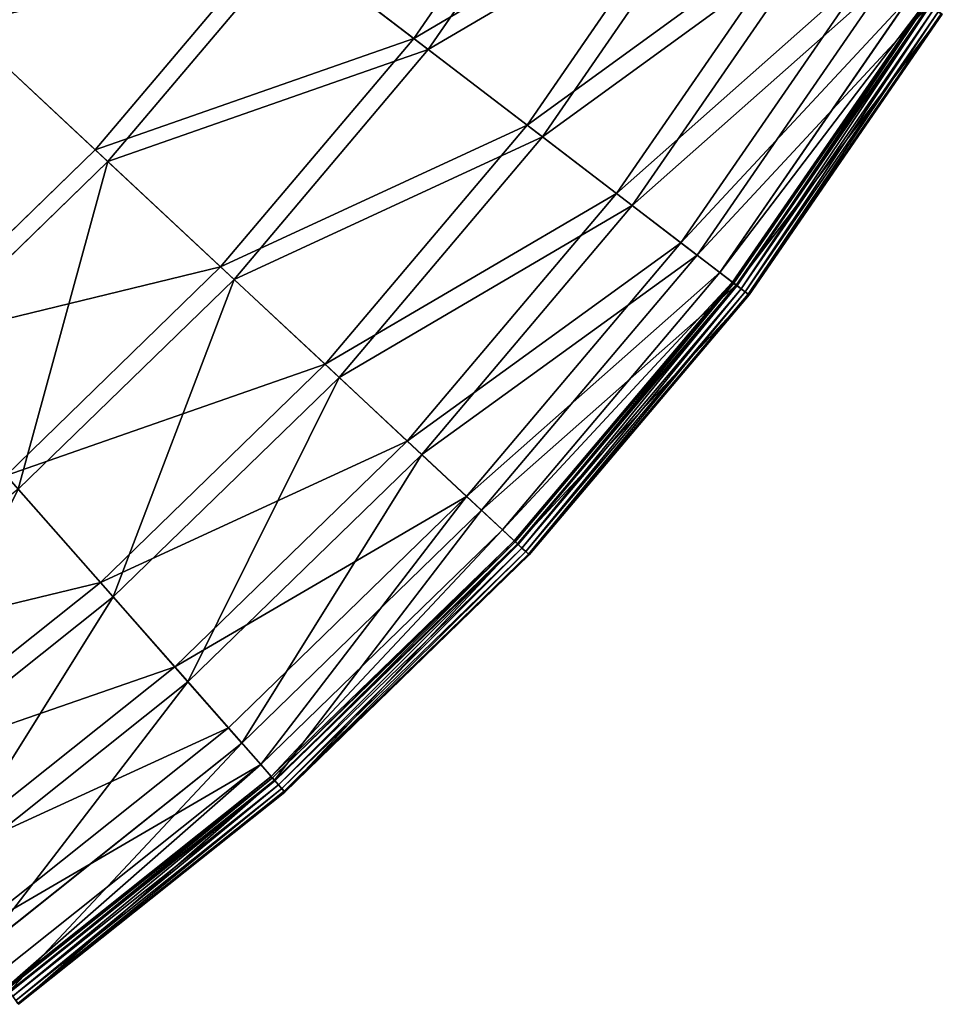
# Model space of a CAD drawing. Extents: x 0 to 1840, y 0 to 334.
# Tile 54 of 109: x 265 to 310, y 31 to 78. Entities that reach past the tile are written whole.
import ezdxf

# ---------------------------------------------------------------- set-up
doc = ezdxf.new("R2010")
doc.units = 0
doc.layers.get('0').update_dxf_attribs({"color": 13, "linetype": 'CONTINUOUS'})

# ---------------------------------------------------------------- blocks, each defined once
blk = doc.blocks.new('GROUP_4')
for p, q in [((284.278, 78.065, 77.308), (292.472, 89.951, 77.308)), ((293.223, 89.486, 77.78), (284.981, 77.529, 77.78)), ((289.752, 73.881, 62.759), (298.329, 86.324, 62.759)), ((299.116, 85.837, 63.143), (290.488, 73.319, 63.143)), ((294.065, 70.585, 47.606), (302.944, 83.467, 47.606)), ((268.903, 72.691, 91.112), (277.697, 83.096, 91.112)), ((284.278, 78.065, 77.308), (277.697, 83.096, 91.112)), ((303.76, 82.962, 47.897), (294.827, 70.003, 47.897)), ((278.359, 82.59, 91.669), (269.512, 72.122, 91.669)), ((278.359, 82.59, 91.669), (284.981, 77.529, 77.78)), ((297.175, 68.208, 31.994), (306.273, 81.405, 31.994)), ((307.109, 80.888, 32.19), (297.956, 67.611, 32.19)), ((299.054, 66.772, 16.074), (308.283, 80.161, 16.074)), ((299.664, 66.305, 0.45), (308.937, 79.756, 0.45)), ((309.004, 79.714, 0.204), (299.727, 66.257, 0.204)), ((309.131, 79.635, 16.173), (299.846, 66.166, 16.173)), ((309.167, 79.613, 0.03), (299.88, 66.14, 0.03)), ((300.081, 65.987, -0.025), (309.382, 79.48, -0.025)), ((268.903, 72.691, 91.112), (261.885, 79.239, 104.039)), ((300.277, 65.837, 0.055), (309.592, 79.35, 0.055)), ((300.415, 65.731, 0.246), (309.74, 79.258, 0.246)), ((300.459, 65.698, 0.499), (309.787, 79.23, 0.499)), ((262.451, 78.711, 104.675), (269.512, 72.122, 91.669)), ((274.959, 67.039, 77.308), (284.278, 78.065, 77.308)), ((289.752, 73.881, 62.759), (284.278, 78.065, 77.308)), ((284.981, 77.529, 77.78), (275.605, 66.436, 77.78)), ((284.981, 77.529, 77.78), (290.488, 73.319, 63.143)), ((279.996, 62.339, 62.759), (289.752, 73.881, 62.759)), ((294.065, 70.585, 47.606), (289.752, 73.881, 62.759)), ((290.488, 73.319, 63.143), (280.673, 61.708, 63.143)), ((290.488, 73.319, 63.143), (294.827, 70.003, 47.897)), ((259.131, 63.198, 91.112), (268.903, 72.691, 91.112)), ((274.959, 67.039, 77.308), (268.903, 72.691, 91.112)), ((269.512, 72.122, 91.669), (259.681, 62.572, 91.669)), ((269.512, 72.122, 91.669), (275.605, 66.436, 77.78)), ((283.965, 58.636, 47.606), (294.065, 70.585, 47.606)), ((297.175, 68.208, 31.994), (294.065, 70.585, 47.606)), ((294.827, 70.003, 47.897), (284.667, 57.982, 47.897)), ((294.827, 70.003, 47.897), (297.956, 67.611, 32.19)), ((286.828, 55.965, 31.994), (297.175, 68.208, 31.994)), ((299.054, 66.772, 16.074), (297.175, 68.208, 31.994)), ((297.956, 67.611, 32.19), (287.547, 55.294, 32.19)), ((297.956, 67.611, 32.19), (299.846, 66.166, 16.173)), ((264.604, 56.98, 77.308), (274.959, 67.039, 77.308)), ((279.996, 62.339, 62.759), (274.959, 67.039, 77.308)), ((288.557, 54.352, 16.074), (299.054, 66.772, 16.074)), ((299.664, 66.305, 0.45), (299.054, 66.772, 16.074)), ((275.605, 66.436, 77.78), (265.188, 56.316, 77.78)), ((275.605, 66.436, 77.78), (280.673, 61.708, 63.143)), ((289.119, 53.828, 0.45), (299.664, 66.305, 0.45)), ((299.727, 66.257, 0.204), (289.176, 53.774, 0.204)), ((299.846, 66.166, 16.173), (289.286, 53.671, 16.173)), ((299.88, 66.14, 0.03), (289.317, 53.643, 0.03)), ((299.664, 66.305, 0.45), (299.727, 66.257, 0.204)), ((299.727, 66.257, 0.204), (299.88, 66.14, 0.03)), ((299.846, 66.166, 16.173), (300.459, 65.698, 0.499)), ((299.88, 66.14, 0.03), (300.081, 65.987, -0.025)), ((289.502, 53.47, -0.025), (300.081, 65.987, -0.025)), ((289.682, 53.302, 0.055), (300.277, 65.837, 0.055)), ((289.81, 53.183, 0.246), (300.415, 65.731, 0.246)), ((289.85, 53.145, 0.499), (300.459, 65.698, 0.499)), ((300.277, 65.837, 0.055), (300.081, 65.987, -0.025)), ((300.415, 65.731, 0.246), (300.277, 65.837, 0.055)), ((300.459, 65.698, 0.499), (300.415, 65.731, 0.246)), ((269.157, 51.809, 62.759), (279.996, 62.339, 62.759)), ((283.965, 58.636, 47.606), (279.996, 62.339, 62.759)), ((280.673, 61.708, 63.143), (269.768, 51.114, 63.143)), ((280.673, 61.708, 63.143), (284.667, 57.982, 47.897)), ((272.743, 47.734, 47.606), (283.965, 58.636, 47.606)), ((286.828, 55.965, 31.994), (283.965, 58.636, 47.606)), ((284.667, 57.982, 47.897), (273.377, 47.014, 47.897)), ((284.667, 57.982, 47.897), (287.547, 55.294, 32.19)), ((269.157, 51.809, 62.759), (264.604, 56.98, 77.308)), ((265.188, 56.316, 77.78), (269.768, 51.114, 63.143)), ((275.33, 44.795, 31.994), (286.828, 55.965, 31.994)), ((288.557, 54.352, 16.074), (286.828, 55.965, 31.994)), ((287.547, 55.294, 32.19), (275.98, 44.058, 32.19)), ((287.547, 55.294, 32.19), (289.286, 53.671, 16.173)), ((276.893, 43.021, 16.074), (288.557, 54.352, 16.074)), ((289.119, 53.828, 0.45), (288.557, 54.352, 16.074)), ((277.4, 42.444, 0.45), (289.119, 53.828, 0.45)), ((289.176, 53.774, 0.204), (277.453, 42.385, 0.204)), ((289.119, 53.828, 0.45), (289.176, 53.774, 0.204)), ((289.176, 53.774, 0.204), (289.317, 53.643, 0.03)), ((289.286, 53.671, 16.173), (277.552, 42.272, 16.173)), ((289.317, 53.643, 0.03), (277.58, 42.24, 0.03)), ((277.747, 42.05, -0.025), (289.502, 53.47, -0.025)), ((277.91, 41.865, 0.055), (289.682, 53.302, 0.055)), ((289.286, 53.671, 16.173), (289.85, 53.145, 0.499)), ((289.317, 53.643, 0.03), (289.502, 53.47, -0.025)), ((289.682, 53.302, 0.055), (289.502, 53.47, -0.025)), ((289.81, 53.183, 0.246), (289.682, 53.302, 0.055)), ((278.025, 41.734, 0.246), (289.81, 53.183, 0.246)), ((278.061, 41.693, 0.499), (289.85, 53.145, 0.499)), ((289.85, 53.145, 0.499), (289.81, 53.183, 0.246)), ((257.337, 42.391, 62.759), (269.157, 51.809, 62.759)), ((272.743, 47.734, 47.606), (269.157, 51.809, 62.759)), ((269.768, 51.114, 63.143), (257.877, 41.64, 63.143)), ((269.768, 51.114, 63.143), (273.377, 47.014, 47.897)), ((260.507, 37.985, 47.606), (272.743, 47.734, 47.606)), ((275.33, 44.795, 31.994), (272.743, 47.734, 47.606)), ((273.377, 47.014, 47.897), (261.067, 37.206, 47.897)), ((273.377, 47.014, 47.897), (275.98, 44.058, 32.19)), ((262.793, 34.807, 31.994), (275.33, 44.795, 31.994)), ((276.893, 43.021, 16.074), (275.33, 44.795, 31.994)), ((275.98, 44.058, 32.19), (263.367, 34.009, 32.19)), ((275.98, 44.058, 32.19), (277.552, 42.272, 16.173)), ((264.174, 32.888, 16.074), (276.893, 43.021, 16.074)), ((277.4, 42.444, 0.45), (276.893, 43.021, 16.074)), ((264.623, 32.264, 0.45), (277.4, 42.444, 0.45)), ((277.453, 42.385, 0.204), (264.669, 32.199, 0.204)), ((277.4, 42.444, 0.45), (277.453, 42.385, 0.204)), ((277.453, 42.385, 0.204), (277.58, 42.24, 0.03)), ((277.552, 42.272, 16.173), (264.757, 32.078, 16.173)), ((277.58, 42.24, 0.03), (264.781, 32.044, 0.03)), ((264.929, 31.838, -0.025), (277.747, 42.05, -0.025)), ((265.073, 31.638, 0.055), (277.91, 41.865, 0.055)), ((277.552, 42.272, 16.173), (278.061, 41.693, 0.499)), ((277.58, 42.24, 0.03), (277.747, 42.05, -0.025)), ((277.91, 41.865, 0.055), (277.747, 42.05, -0.025)), ((278.025, 41.734, 0.246), (277.91, 41.865, 0.055)), ((265.175, 31.496, 0.246), (278.025, 41.734, 0.246)), ((265.207, 31.452, 0.499), (278.061, 41.693, 0.499)), ((278.061, 41.693, 0.499), (278.025, 41.734, 0.246))]:
    blk.add_line(p, q)
mesh = blk.add_polyface()
corners = [(262.451, 78.711, 104.675), (262.036, 95.066, 116.673), (254.49, 86.138, 116.673), (270.686, 88.454, 104.675)]
mesh.append_faces([[corners[k] for k in face] for face in [(0, 1, 2), (1, 0, 3)]], dxfattribs={"vtx0": -1})
mesh = blk.add_polyface()
corners = [(277.697, 83.096, 91.112), (292.472, 89.951, 77.308), (284.278, 78.065, 77.308), (285.429, 94.313, 91.112)]
mesh.append_faces([[corners[k] for k in face] for face in [(0, 1, 2), (1, 0, 3)]], dxfattribs={"vtx0": -1})
mesh = blk.add_polyface()
corners = [(293.223, 89.486, 77.78), (278.359, 82.59, 91.669), (284.981, 77.529, 77.78), (286.137, 93.874, 91.669)]
mesh.append_faces([[corners[k] for k in face] for face in [(0, 1, 2), (1, 0, 3)]], dxfattribs={"vtx0": -1})
mesh = blk.add_polyface()
corners = [(284.278, 78.065, 77.308), (298.329, 86.324, 62.759), (289.752, 73.881, 62.759), (292.472, 89.951, 77.308)]
mesh.append_faces([[corners[k] for k in face] for face in [(0, 1, 2), (1, 0, 3)]], dxfattribs={"vtx0": -1})
mesh = blk.add_polyface()
corners = [(299.116, 85.837, 63.143), (284.981, 77.529, 77.78), (290.488, 73.319, 63.143), (293.223, 89.486, 77.78)]
mesh.append_faces([[corners[k] for k in face] for face in [(0, 1, 2), (1, 0, 3)]], dxfattribs={"vtx0": -1})
mesh = blk.add_polyface()
corners = [(261.885, 79.239, 104.039), (277.697, 83.096, 91.112), (268.903, 72.691, 91.112), (270.071, 88.925, 104.039)]
mesh.append_faces([[corners[k] for k in face] for face in [(0, 1, 2), (1, 0, 3)]], dxfattribs={"vtx0": -1})
mesh = blk.add_polyface()
corners = [(278.359, 82.59, 91.669), (262.451, 78.711, 104.675), (269.512, 72.122, 91.669), (270.686, 88.454, 104.675)]
mesh.append_faces([[corners[k] for k in face] for face in [(0, 1, 2), (1, 0, 3)]], dxfattribs={"vtx0": -1})
mesh = blk.add_polyface()
corners = [(289.752, 73.881, 62.759), (302.944, 83.467, 47.606), (294.065, 70.585, 47.606), (298.329, 86.324, 62.759)]
mesh.append_faces([[corners[k] for k in face] for face in [(0, 1, 2), (1, 0, 3)]], dxfattribs={"vtx0": -1})
mesh = blk.add_polyface()
corners = [(303.76, 82.962, 47.897), (290.488, 73.319, 63.143), (294.827, 70.003, 47.897), (299.116, 85.837, 63.143)]
mesh.append_faces([[corners[k] for k in face] for face in [(0, 1, 2), (1, 0, 3)]], dxfattribs={"vtx0": -1})
mesh = blk.add_polyface()
corners = [(294.065, 70.585, 47.606), (306.273, 81.405, 31.994), (297.175, 68.208, 31.994), (302.944, 83.467, 47.606)]
mesh.append_faces([[corners[k] for k in face] for face in [(0, 1, 2), (1, 0, 3)]], dxfattribs={"vtx0": -1})
mesh = blk.add_polyface()
corners = [(268.903, 72.691, 91.112), (284.278, 78.065, 77.308), (274.959, 67.039, 77.308), (277.697, 83.096, 91.112)]
mesh.append_faces([[corners[k] for k in face] for face in [(0, 1, 2), (1, 0, 3)]], dxfattribs={"vtx0": -1})
mesh = blk.add_polyface()
corners = [(307.109, 80.888, 32.19), (294.827, 70.003, 47.897), (297.956, 67.611, 32.19), (303.76, 82.962, 47.897)]
mesh.append_faces([[corners[k] for k in face] for face in [(0, 1, 2), (1, 0, 3)]], dxfattribs={"vtx0": -1})
mesh = blk.add_polyface()
corners = [(284.981, 77.529, 77.78), (269.512, 72.122, 91.669), (275.605, 66.436, 77.78), (278.359, 82.59, 91.669)]
mesh.append_faces([[corners[k] for k in face] for face in [(0, 1, 2), (1, 0, 3)]], dxfattribs={"vtx0": -1})
mesh = blk.add_polyface()
corners = [(297.175, 68.208, 31.994), (308.283, 80.161, 16.074), (299.054, 66.772, 16.074), (306.273, 81.405, 31.994)]
mesh.append_faces([[corners[k] for k in face] for face in [(0, 1, 2), (1, 0, 3)]], dxfattribs={"vtx0": -1})
mesh = blk.add_polyface()
corners = [(309.131, 79.635, 16.173), (297.956, 67.611, 32.19), (299.846, 66.166, 16.173), (307.109, 80.888, 32.19)]
mesh.append_faces([[corners[k] for k in face] for face in [(0, 1, 2), (1, 0, 3)]], dxfattribs={"vtx0": -1})
mesh = blk.add_polyface()
corners = [(299.054, 66.772, 16.074), (308.937, 79.756, 0.45), (299.664, 66.305, 0.45), (308.283, 80.161, 16.074)]
mesh.append_faces([[corners[k] for k in face] for face in [(0, 1, 2), (1, 0, 3)]], dxfattribs={"vtx0": -1})
mesh = blk.add_polyface()
corners = [(299.664, 66.305, 0.45), (309.004, 79.714, 0.204), (299.727, 66.257, 0.204), (308.937, 79.756, 0.45)]
mesh.append_faces([[corners[k] for k in face] for face in [(0, 1, 2), (1, 0, 3)]], dxfattribs={"vtx0": -1})
mesh = blk.add_polyface()
corners = [(309.004, 79.714, 0.204), (299.88, 66.14, 0.03), (299.727, 66.257, 0.204), (309.167, 79.613, 0.03)]
mesh.append_faces([[corners[k] for k in face] for face in [(0, 1, 2), (1, 0, 3)]], dxfattribs={"vtx0": -1})
mesh = blk.add_polyface()
corners = [(309.787, 79.23, 0.499), (299.846, 66.166, 16.173), (300.459, 65.698, 0.499), (309.131, 79.635, 16.173)]
mesh.append_faces([[corners[k] for k in face] for face in [(0, 1, 2), (1, 0, 3)]], dxfattribs={"vtx0": -1})
mesh = blk.add_polyface()
corners = [(309.167, 79.613, 0.03), (300.081, 65.987, -0.025), (299.88, 66.14, 0.03), (309.382, 79.48, -0.025)]
mesh.append_faces([[corners[k] for k in face] for face in [(0, 1, 2), (1, 0, 3)]], dxfattribs={"vtx0": -1})
mesh = blk.add_polyface()
corners = [(309.382, 79.48, -0.025), (300.277, 65.837, 0.055), (300.081, 65.987, -0.025), (309.592, 79.35, 0.055)]
mesh.append_faces([[corners[k] for k in face] for face in [(0, 1, 2), (1, 0, 3)]], dxfattribs={"vtx0": -1})
mesh = blk.add_polyface()
corners = [(261.885, 79.239, 104.039), (259.131, 63.198, 91.112), (252.788, 70.402, 104.039), (268.903, 72.691, 91.112)]
mesh.append_faces([[corners[k] for k in face] for face in [(0, 1, 2), (1, 0, 3)]], dxfattribs={"vtx0": -1})
mesh = blk.add_polyface()
corners = [(309.592, 79.35, 0.055), (300.415, 65.731, 0.246), (300.277, 65.837, 0.055), (309.74, 79.258, 0.246)]
mesh.append_faces([[corners[k] for k in face] for face in [(0, 1, 2), (1, 0, 3)]], dxfattribs={"vtx0": -1})
mesh = blk.add_polyface()
corners = [(300.415, 65.731, 0.246), (309.787, 79.23, 0.499), (300.459, 65.698, 0.499), (309.74, 79.258, 0.246)]
mesh.append_faces([[corners[k] for k in face] for face in [(0, 1, 2), (1, 0, 3)]], dxfattribs={"vtx0": -1})
mesh = blk.add_polyface()
corners = [(259.681, 62.572, 91.669), (262.451, 78.711, 104.675), (253.3, 69.821, 104.675), (269.512, 72.122, 91.669)]
mesh.append_faces([[corners[k] for k in face] for face in [(0, 1, 2), (1, 0, 3)]], dxfattribs={"vtx0": -1})
mesh = blk.add_polyface()
corners = [(274.959, 67.039, 77.308), (289.752, 73.881, 62.759), (279.996, 62.339, 62.759), (284.278, 78.065, 77.308)]
mesh.append_faces([[corners[k] for k in face] for face in [(0, 1, 2), (1, 0, 3)]], dxfattribs={"vtx0": -1})
mesh = blk.add_polyface()
corners = [(290.488, 73.319, 63.143), (275.605, 66.436, 77.78), (280.673, 61.708, 63.143), (284.981, 77.529, 77.78)]
mesh.append_faces([[corners[k] for k in face] for face in [(0, 1, 2), (1, 0, 3)]], dxfattribs={"vtx0": -1})
mesh = blk.add_polyface()
corners = [(279.996, 62.339, 62.759), (294.065, 70.585, 47.606), (283.965, 58.636, 47.606), (289.752, 73.881, 62.759)]
mesh.append_faces([[corners[k] for k in face] for face in [(0, 1, 2), (1, 0, 3)]], dxfattribs={"vtx0": -1})
mesh = blk.add_polyface()
corners = [(294.827, 70.003, 47.897), (280.673, 61.708, 63.143), (284.667, 57.982, 47.897), (290.488, 73.319, 63.143)]
mesh.append_faces([[corners[k] for k in face] for face in [(0, 1, 2), (1, 0, 3)]], dxfattribs={"vtx0": -1})
mesh = blk.add_polyface()
corners = [(259.131, 63.198, 91.112), (274.959, 67.039, 77.308), (264.604, 56.98, 77.308), (268.903, 72.691, 91.112)]
mesh.append_faces([[corners[k] for k in face] for face in [(0, 1, 2), (1, 0, 3)]], dxfattribs={"vtx0": -1})
mesh = blk.add_polyface()
corners = [(269.512, 72.122, 91.669), (265.188, 56.316, 77.78), (275.605, 66.436, 77.78), (259.681, 62.572, 91.669)]
mesh.append_faces([[corners[k] for k in face] for face in [(0, 1, 2), (1, 0, 3)]], dxfattribs={"vtx0": -1})
mesh = blk.add_polyface()
corners = [(283.965, 58.636, 47.606), (297.175, 68.208, 31.994), (286.828, 55.965, 31.994), (294.065, 70.585, 47.606)]
mesh.append_faces([[corners[k] for k in face] for face in [(0, 1, 2), (1, 0, 3)]], dxfattribs={"vtx0": -1})
mesh = blk.add_polyface()
corners = [(297.956, 67.611, 32.19), (284.667, 57.982, 47.897), (287.547, 55.294, 32.19), (294.827, 70.003, 47.897)]
mesh.append_faces([[corners[k] for k in face] for face in [(0, 1, 2), (1, 0, 3)]], dxfattribs={"vtx0": -1})
mesh = blk.add_polyface()
corners = [(286.828, 55.965, 31.994), (299.054, 66.772, 16.074), (288.557, 54.352, 16.074), (297.175, 68.208, 31.994)]
mesh.append_faces([[corners[k] for k in face] for face in [(0, 1, 2), (1, 0, 3)]], dxfattribs={"vtx0": -1})
mesh = blk.add_polyface()
corners = [(299.846, 66.166, 16.173), (287.547, 55.294, 32.19), (289.286, 53.671, 16.173), (297.956, 67.611, 32.19)]
mesh.append_faces([[corners[k] for k in face] for face in [(0, 1, 2), (1, 0, 3)]], dxfattribs={"vtx0": -1})
mesh = blk.add_polyface()
corners = [(264.604, 56.98, 77.308), (279.996, 62.339, 62.759), (269.157, 51.809, 62.759), (274.959, 67.039, 77.308)]
mesh.append_faces([[corners[k] for k in face] for face in [(0, 1, 2), (1, 0, 3)]], dxfattribs={"vtx0": -1})
mesh = blk.add_polyface()
corners = [(288.557, 54.352, 16.074), (299.664, 66.305, 0.45), (289.119, 53.828, 0.45), (299.054, 66.772, 16.074)]
mesh.append_faces([[corners[k] for k in face] for face in [(0, 1, 2), (1, 0, 3)]], dxfattribs={"vtx0": -1})
mesh = blk.add_polyface()
corners = [(275.605, 66.436, 77.78), (269.768, 51.114, 63.143), (280.673, 61.708, 63.143), (265.188, 56.316, 77.78)]
mesh.append_faces([[corners[k] for k in face] for face in [(0, 1, 2), (1, 0, 3)]], dxfattribs={"vtx0": -1})
mesh = blk.add_polyface()
corners = [(289.119, 53.828, 0.45), (299.727, 66.257, 0.204), (289.176, 53.774, 0.204), (299.664, 66.305, 0.45)]
mesh.append_faces([[corners[k] for k in face] for face in [(0, 1, 2), (1, 0, 3)]], dxfattribs={"vtx0": -1})
mesh = blk.add_polyface()
corners = [(299.727, 66.257, 0.204), (289.317, 53.643, 0.03), (289.176, 53.774, 0.204), (299.88, 66.14, 0.03)]
mesh.append_faces([[corners[k] for k in face] for face in [(0, 1, 2), (1, 0, 3)]], dxfattribs={"vtx0": -1})
mesh = blk.add_polyface()
corners = [(300.459, 65.698, 0.499), (289.286, 53.671, 16.173), (289.85, 53.145, 0.499), (299.846, 66.166, 16.173)]
mesh.append_faces([[corners[k] for k in face] for face in [(0, 1, 2), (1, 0, 3)]], dxfattribs={"vtx0": -1})
mesh = blk.add_polyface()
corners = [(299.88, 66.14, 0.03), (289.502, 53.47, -0.025), (289.317, 53.643, 0.03), (300.081, 65.987, -0.025)]
mesh.append_faces([[corners[k] for k in face] for face in [(0, 1, 2), (1, 0, 3)]], dxfattribs={"vtx0": -1})
mesh = blk.add_polyface()
corners = [(300.081, 65.987, -0.025), (289.682, 53.302, 0.055), (289.502, 53.47, -0.025), (300.277, 65.837, 0.055)]
mesh.append_faces([[corners[k] for k in face] for face in [(0, 1, 2), (1, 0, 3)]], dxfattribs={"vtx0": -1})
mesh = blk.add_polyface()
corners = [(300.277, 65.837, 0.055), (289.81, 53.183, 0.246), (289.682, 53.302, 0.055), (300.415, 65.731, 0.246)]
mesh.append_faces([[corners[k] for k in face] for face in [(0, 1, 2), (1, 0, 3)]], dxfattribs={"vtx0": -1})
mesh = blk.add_polyface()
corners = [(289.81, 53.183, 0.246), (300.459, 65.698, 0.499), (289.85, 53.145, 0.499), (300.415, 65.731, 0.246)]
mesh.append_faces([[corners[k] for k in face] for face in [(0, 1, 2), (1, 0, 3)]], dxfattribs={"vtx0": -1})
mesh = blk.add_polyface()
corners = [(269.157, 51.809, 62.759), (283.965, 58.636, 47.606), (272.743, 47.734, 47.606), (279.996, 62.339, 62.759)]
mesh.append_faces([[corners[k] for k in face] for face in [(0, 1, 2), (1, 0, 3)]], dxfattribs={"vtx0": -1})
mesh = blk.add_polyface()
corners = [(280.673, 61.708, 63.143), (273.377, 47.014, 47.897), (284.667, 57.982, 47.897), (269.768, 51.114, 63.143)]
mesh.append_faces([[corners[k] for k in face] for face in [(0, 1, 2), (1, 0, 3)]], dxfattribs={"vtx0": -1})
mesh = blk.add_polyface()
corners = [(272.743, 47.734, 47.606), (286.828, 55.965, 31.994), (275.33, 44.795, 31.994), (283.965, 58.636, 47.606)]
mesh.append_faces([[corners[k] for k in face] for face in [(0, 1, 2), (1, 0, 3)]], dxfattribs={"vtx0": -1})
mesh = blk.add_polyface()
corners = [(284.667, 57.982, 47.897), (275.98, 44.058, 32.19), (287.547, 55.294, 32.19), (273.377, 47.014, 47.897)]
mesh.append_faces([[corners[k] for k in face] for face in [(0, 1, 2), (1, 0, 3)]], dxfattribs={"vtx0": -1})
mesh = blk.add_polyface()
corners = [(253.313, 47.984, 77.308), (269.157, 51.809, 62.759), (257.337, 42.391, 62.759), (264.604, 56.98, 77.308)]
mesh.append_faces([[corners[k] for k in face] for face in [(0, 1, 2), (1, 0, 3)]], dxfattribs={"vtx0": -1})
mesh = blk.add_polyface()
corners = [(265.188, 56.316, 77.78), (257.877, 41.64, 63.143), (269.768, 51.114, 63.143), (253.829, 47.266, 77.78)]
mesh.append_faces([[corners[k] for k in face] for face in [(0, 1, 2), (1, 0, 3)]], dxfattribs={"vtx0": -1})
mesh = blk.add_polyface()
corners = [(276.893, 43.021, 16.074), (286.828, 55.965, 31.994), (288.557, 54.352, 16.074), (275.33, 44.795, 31.994)]
mesh.append_faces([[corners[k] for k in face] for face in [(0, 1, 2), (1, 0, 3)]], dxfattribs={"vtx0": -1})
mesh = blk.add_polyface()
corners = [(287.547, 55.294, 32.19), (277.552, 42.272, 16.173), (289.286, 53.671, 16.173), (275.98, 44.058, 32.19)]
mesh.append_faces([[corners[k] for k in face] for face in [(0, 1, 2), (1, 0, 3)]], dxfattribs={"vtx0": -1})
mesh = blk.add_polyface()
corners = [(277.4, 42.444, 0.45), (288.557, 54.352, 16.074), (289.119, 53.828, 0.45), (276.893, 43.021, 16.074)]
mesh.append_faces([[corners[k] for k in face] for face in [(0, 1, 2), (1, 0, 3)]], dxfattribs={"vtx0": -1})
mesh = blk.add_polyface()
corners = [(277.453, 42.385, 0.204), (289.119, 53.828, 0.45), (289.176, 53.774, 0.204), (277.4, 42.444, 0.45)]
mesh.append_faces([[corners[k] for k in face] for face in [(0, 1, 2), (1, 0, 3)]], dxfattribs={"vtx0": -1})
mesh = blk.add_polyface()
corners = [(289.176, 53.774, 0.204), (277.58, 42.24, 0.03), (277.453, 42.385, 0.204), (289.317, 53.643, 0.03)]
mesh.append_faces([[corners[k] for k in face] for face in [(0, 1, 2), (1, 0, 3)]], dxfattribs={"vtx0": -1})
mesh = blk.add_polyface()
corners = [(289.286, 53.671, 16.173), (278.061, 41.693, 0.499), (289.85, 53.145, 0.499), (277.552, 42.272, 16.173)]
mesh.append_faces([[corners[k] for k in face] for face in [(0, 1, 2), (1, 0, 3)]], dxfattribs={"vtx0": -1})
mesh = blk.add_polyface()
corners = [(289.317, 53.643, 0.03), (277.747, 42.05, -0.025), (277.58, 42.24, 0.03), (289.502, 53.47, -0.025)]
mesh.append_faces([[corners[k] for k in face] for face in [(0, 1, 2), (1, 0, 3)]], dxfattribs={"vtx0": -1})
mesh = blk.add_polyface()
corners = [(289.502, 53.47, -0.025), (277.91, 41.865, 0.055), (277.747, 42.05, -0.025), (289.682, 53.302, 0.055)]
mesh.append_faces([[corners[k] for k in face] for face in [(0, 1, 2), (1, 0, 3)]], dxfattribs={"vtx0": -1})
mesh = blk.add_polyface()
corners = [(289.682, 53.302, 0.055), (278.025, 41.734, 0.246), (277.91, 41.865, 0.055), (289.81, 53.183, 0.246)]
mesh.append_faces([[corners[k] for k in face] for face in [(0, 1, 2), (1, 0, 3)]], dxfattribs={"vtx0": -1})
mesh = blk.add_polyface()
corners = [(289.81, 53.183, 0.246), (278.061, 41.693, 0.499), (278.025, 41.734, 0.246), (289.85, 53.145, 0.499)]
mesh.append_faces([[corners[k] for k in face] for face in [(0, 1, 2), (1, 0, 3)]], dxfattribs={"vtx0": -1})
mesh = blk.add_polyface()
corners = [(257.337, 42.391, 62.759), (272.743, 47.734, 47.606), (260.507, 37.985, 47.606), (269.157, 51.809, 62.759)]
mesh.append_faces([[corners[k] for k in face] for face in [(0, 1, 2), (1, 0, 3)]], dxfattribs={"vtx0": -1})
mesh = blk.add_polyface()
corners = [(269.768, 51.114, 63.143), (261.067, 37.206, 47.897), (273.377, 47.014, 47.897), (257.877, 41.64, 63.143)]
mesh.append_faces([[corners[k] for k in face] for face in [(0, 1, 2), (1, 0, 3)]], dxfattribs={"vtx0": -1})
mesh = blk.add_polyface()
corners = [(260.507, 37.985, 47.606), (275.33, 44.795, 31.994), (262.793, 34.807, 31.994), (272.743, 47.734, 47.606)]
mesh.append_faces([[corners[k] for k in face] for face in [(0, 1, 2), (1, 0, 3)]], dxfattribs={"vtx0": -1})
mesh = blk.add_polyface()
corners = [(273.377, 47.014, 47.897), (263.367, 34.009, 32.19), (275.98, 44.058, 32.19), (261.067, 37.206, 47.897)]
mesh.append_faces([[corners[k] for k in face] for face in [(0, 1, 2), (1, 0, 3)]], dxfattribs={"vtx0": -1})
mesh = blk.add_polyface()
corners = [(262.793, 34.807, 31.994), (276.893, 43.021, 16.074), (264.174, 32.888, 16.074), (275.33, 44.795, 31.994)]
mesh.append_faces([[corners[k] for k in face] for face in [(0, 1, 2), (1, 0, 3)]], dxfattribs={"vtx0": -1})
mesh = blk.add_polyface()
corners = [(275.98, 44.058, 32.19), (264.757, 32.078, 16.173), (277.552, 42.272, 16.173), (263.367, 34.009, 32.19)]
mesh.append_faces([[corners[k] for k in face] for face in [(0, 1, 2), (1, 0, 3)]], dxfattribs={"vtx0": -1})
mesh = blk.add_polyface()
corners = [(264.623, 32.264, 0.45), (276.893, 43.021, 16.074), (277.4, 42.444, 0.45), (264.174, 32.888, 16.074)]
mesh.append_faces([[corners[k] for k in face] for face in [(0, 1, 2), (1, 0, 3)]], dxfattribs={"vtx0": -1})
mesh = blk.add_polyface()
corners = [(264.669, 32.199, 0.204), (277.4, 42.444, 0.45), (277.453, 42.385, 0.204), (264.623, 32.264, 0.45)]
mesh.append_faces([[corners[k] for k in face] for face in [(0, 1, 2), (1, 0, 3)]], dxfattribs={"vtx0": -1})
mesh = blk.add_polyface()
corners = [(277.453, 42.385, 0.204), (264.781, 32.044, 0.03), (264.669, 32.199, 0.204), (277.58, 42.24, 0.03)]
mesh.append_faces([[corners[k] for k in face] for face in [(0, 1, 2), (1, 0, 3)]], dxfattribs={"vtx0": -1})
mesh = blk.add_polyface()
corners = [(277.552, 42.272, 16.173), (265.207, 31.452, 0.499), (278.061, 41.693, 0.499), (264.757, 32.078, 16.173)]
mesh.append_faces([[corners[k] for k in face] for face in [(0, 1, 2), (1, 0, 3)]], dxfattribs={"vtx0": -1})
mesh = blk.add_polyface()
corners = [(277.58, 42.24, 0.03), (264.929, 31.838, -0.025), (264.781, 32.044, 0.03), (277.747, 42.05, -0.025)]
mesh.append_faces([[corners[k] for k in face] for face in [(0, 1, 2), (1, 0, 3)]], dxfattribs={"vtx0": -1})
mesh = blk.add_polyface()
corners = [(277.747, 42.05, -0.025), (265.073, 31.638, 0.055), (264.929, 31.838, -0.025), (277.91, 41.865, 0.055)]
mesh.append_faces([[corners[k] for k in face] for face in [(0, 1, 2), (1, 0, 3)]], dxfattribs={"vtx0": -1})
mesh = blk.add_polyface()
corners = [(277.91, 41.865, 0.055), (265.175, 31.496, 0.246), (265.073, 31.638, 0.055), (278.025, 41.734, 0.246)]
mesh.append_faces([[corners[k] for k in face] for face in [(0, 1, 2), (1, 0, 3)]], dxfattribs={"vtx0": -1})
mesh = blk.add_polyface()
corners = [(278.025, 41.734, 0.246), (265.207, 31.452, 0.499), (265.175, 31.496, 0.246), (278.061, 41.693, 0.499)]
mesh.append_faces([[corners[k] for k in face] for face in [(0, 1, 2), (1, 0, 3)]], dxfattribs={"vtx0": -1})
blk = doc.blocks.new('COMPONENT_7')
blk.add_blockref('GROUP_4', (0, 0))
blk = doc.blocks.new('GROUP_29')
at = {"extrusion": (0, 1, -4.996e-16), "rotation": 180}
blk.add_blockref('COMPONENT_7', (0.025, 334.775, 1507.994), dxfattribs=at)

msp = doc.modelspace()

# ---------------------------------------------------------------- block references
at = {"extrusion": (0, -1, -4.996e-16)}
msp.add_blockref('GROUP_29', (0, 0, -334.295), dxfattribs=at)

doc.saveas('drawing.dxf')
